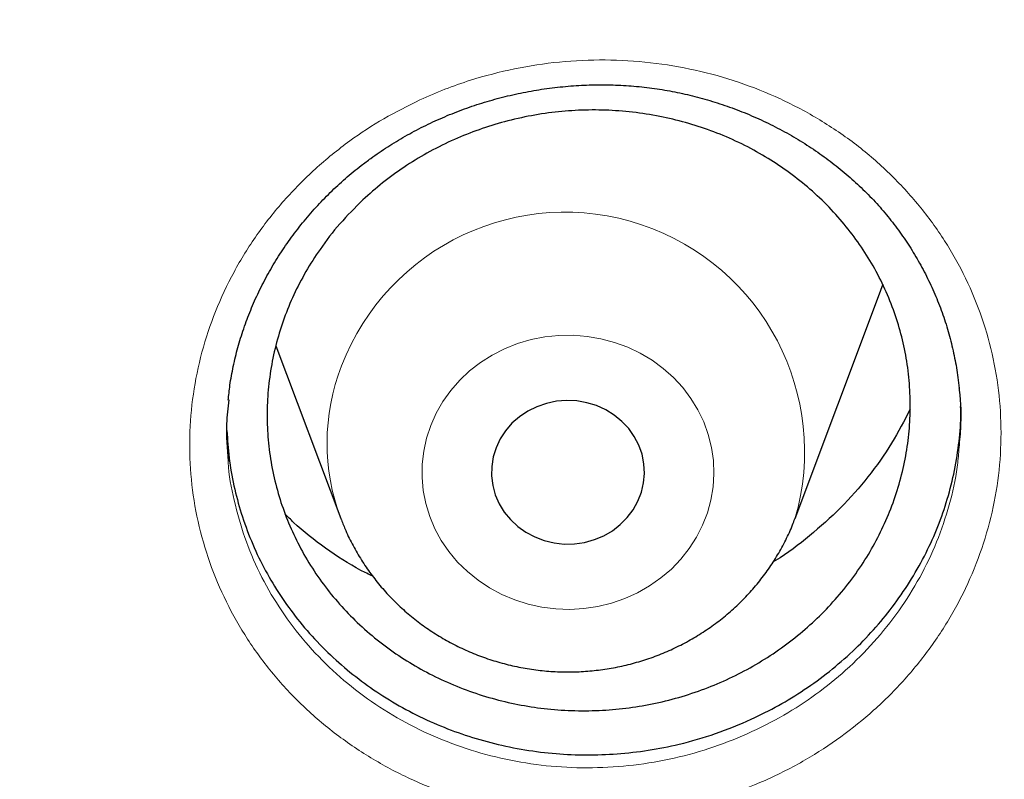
# Model space of a CAD drawing. Header units: millimetres. Extents: x 8 to 976, y 12 to 967.
# Tile 93 of 256: x 371.56 to 376.71, y 806.02 to 809.99. Entities that reach past the tile are written whole.
import ezdxf

# ---------------------------------------------------------------- set-up
doc = ezdxf.new("R2010")
doc.units = ezdxf.units.MM

msp = doc.modelspace()

# ---------------------------------------------------------------- linework, layer by layer
at = {"color": 7, "linetype": 'Continuous', "lineweight": 30}
for p, q in [((375.6128, 807.3797), (376.0599, 808.5679)), ((372.8974, 808.2814), (373.2367, 807.3797)), ((372.6412, 807.9064), (372.6409, 807.8842)), ((373.2367, 807.3797), (373.2392, 807.3731))]:
    msp.add_line(p, q, dxfattribs=at)
at = {"color": 7, "linetype": 'Continuous', "lineweight": 30, "flags": 128}
for points in [[(376.0599, 808.5679), (376.0704, 808.5968), (376.0728, 808.6036)], [(374.0489, 807.7495), (374.034, 807.7014), (374.0261, 807.6518), (374.0253, 807.6017), (374.0316, 807.5519), (374.045, 807.5034), (374.0651, 807.4569), (374.0916, 807.4134), (374.1241, 807.3736), (374.162, 807.3382), (374.2045, 807.3079), (374.251, 807.2832), (374.3006, 807.2644), (374.3524, 807.2521), (374.4054, 807.2463), (374.4589, 807.2473), (374.5117, 807.2549), (374.5629, 807.269), (374.6117, 807.2894), (374.6572, 807.3158), (374.6985, 807.3476), (374.7349, 807.3843), (374.7658, 807.4252), (374.7906, 807.4696), (374.8089, 807.5167), (374.8203, 807.5657), (374.8247, 807.6156), (374.8219, 807.6657), (374.8121, 807.715), (374.7953, 807.7625), (374.7719, 807.8076), (374.7423, 807.8494), (374.7071, 807.887), (374.6668, 807.92), (374.6222, 807.9476), (374.574, 807.9693), (374.5232, 807.9849), (374.4707, 807.994), (374.4173, 807.9964), (374.3641, 807.9921), (374.3119, 807.9812), (374.2618, 807.9639), (374.2145, 807.9405), (374.1711, 807.9113), (374.1321, 807.877), (374.0984, 807.8382), (374.0705, 807.7954), (374.0489, 807.7495)]]:
    msp.add_lwpolyline(points, dxfattribs=at)
at = {"color": 252, "linetype": 'Continuous', "lineweight": 0, "flags": 128}
msp.add_lwpolyline([(373.7071, 807.8662), (373.6853, 807.8001), (373.6703, 807.7323), (373.6624, 807.6635), (373.6616, 807.5943), (373.668, 807.5253), (373.6814, 807.4572), (373.7017, 807.3907), (373.7288, 807.3263), (373.7624, 807.2646), (373.8022, 807.2063), (373.8477, 807.1519), (373.8987, 807.1018), (373.9546, 807.0566), (374.0149, 807.0167), (374.079, 806.9824), (374.1463, 806.9541), (374.2162, 806.932), (374.2881, 806.9163), (374.3613, 806.9072), (374.435, 806.9048), (374.5086, 806.9091), (374.5815, 806.92), (374.6529, 806.9375), (374.7222, 806.9613), (374.7887, 806.9913), (374.8518, 807.0272), (374.9109, 807.0687), (374.9654, 807.1153), (375.015, 807.1666), (375.059, 807.2222), (375.0971, 807.2814), (375.1289, 807.3439), (375.1541, 807.409), (375.1725, 807.476), (375.184, 807.5444), (375.1883, 807.6135), (375.1856, 807.6827), (375.1757, 807.7513), (375.1588, 807.8187), (375.1351, 807.8842), (375.1047, 807.9473), (375.068, 808.0074), (375.0252, 808.0638), (374.9769, 808.1161), (374.9234, 808.1638), (374.8653, 808.2064), (374.803, 808.2436), (374.7372, 808.2749), (374.6685, 808.3002), (374.5975, 808.3191), (374.5249, 808.3314), (374.4514, 808.3372), (374.3776, 808.3363), (374.3043, 808.3287), (374.2321, 808.3145), (374.1616, 808.2938), (374.0937, 808.2668), (374.0288, 808.2338), (373.9676, 808.1951), (373.9107, 808.151), (373.8586, 808.102), (373.8118, 808.0485), (373.7707, 807.991), (373.7357, 807.9301), (373.7071, 807.8662)], dxfattribs=at)
at = {"color": 252, "linetype": 'Continuous', "lineweight": 0}
for centre, radius, start, end in [((374.4097, 807.7281), 1.2523, 343.7628, 158.9723), ((374.2796, 807.7732), 1.1147, 158.7344, 200.6703)]:
    msp.add_arc(centre, radius, start, end, dxfattribs=at)
for points, knots in [([(361.8798, 844.4039), (361.3833, 844.398), (360.3901, 844.3861), (358.9033, 844.2905), (357.4222, 844.138), (355.9497, 843.9234), (354.4974, 843.6502), (353.0678, 843.3198), (351.6632, 842.9342), (350.2777, 842.492), (348.9056, 841.9911), (347.5499, 841.4312), (346.2139, 840.8122), (344.9081, 840.1387), (343.6351, 839.412), (342.4049, 838.6381), (341.2188, 837.8196), (340.0785, 836.959), (338.9788, 836.053), (337.9155, 835.0976), (336.8914, 834.0936), (335.9095, 833.042), (334.9778, 831.951), (334.0982, 830.8226), (333.2772, 829.6659), (332.5153, 828.4839), (331.8128, 827.2794), (331.1664, 826.0476), (330.5737, 824.7831), (330.0371, 823.4878), (329.5589, 822.1637), (329.1431, 820.8213), (328.7907, 819.4629), (328.504, 818.0995), (328.2823, 816.7339), (328.1246, 815.3689), (328.0298, 813.9988), (327.998, 812.6177), (328.0306, 811.2284), (328.1288, 809.8334), (328.2923, 808.4439), (328.5208, 807.0624), (328.812, 805.6998), (329.1642, 804.3586), (329.5752, 803.0408), (330.0466, 801.741), (330.5805, 800.4537), (331.1773, 799.1818), (331.837, 797.9283), (332.5549, 796.7032), (333.3295, 795.5089), (334.1543, 794.3546), (335.0267, 793.2419), (335.944, 792.172), (336.9096, 791.1403), (337.928, 790.1427), (338.9982, 789.1819), (340.119, 788.2607), (341.2819, 787.3866), (342.4847, 786.5613), (343.7175, 785.7911), (344.9774, 785.0763), (346.2613, 784.4172), (347.5742, 783.8107), (348.922, 783.2547), (350.3026, 782.7512), (351.7139, 782.3025), (353.1448, 781.9125), (354.5926, 781.5819), (356.0458, 781.3129), (357.5014, 781.1049), (358.9563, 780.9569), (360.4167, 780.868), (361.8887, 780.8381), (363.3696, 780.8687), (364.8564, 780.9609), (366.3375, 781.1143), (367.81, 781.3286), (369.2623, 781.6019), (370.6919, 781.9323), (372.0965, 782.3179), (373.482, 782.7601), (374.8541, 783.261), (376.2097, 783.8209), (377.5458, 784.4399), (378.8516, 785.1134), (380.1245, 785.8401), (381.3548, 786.614), (382.5409, 787.4325), (383.6812, 788.2931), (384.7809, 789.1991), (385.8442, 790.1545), (386.8683, 791.1585), (387.8502, 792.2101), (388.7819, 793.3011), (389.6615, 794.4295), (390.4825, 795.5862), (391.2444, 796.7682), (391.9469, 797.9727), (392.5933, 799.2045), (393.186, 800.469), (393.7226, 801.7643), (394.2008, 803.0883), (394.6166, 804.4308), (394.969, 805.7892), (395.2557, 807.1526), (395.4774, 808.5182), (395.6351, 809.8832), (395.7299, 811.2533), (395.7617, 812.6344), (395.7291, 814.0237), (395.6309, 815.4187), (395.4674, 816.8082), (395.2389, 818.1897), (394.9476, 819.5522), (394.5955, 820.8935), (394.1845, 822.2113), (393.7131, 823.5111), (393.1792, 824.7984), (392.5824, 826.0703), (391.9227, 827.3238), (391.2048, 828.5489), (390.4302, 829.7432), (389.6054, 830.8975), (388.7329, 832.0102), (387.8157, 833.08), (386.85, 834.1118), (385.8317, 835.1094), (384.7615, 836.0702), (383.6407, 836.9914), (382.4778, 837.8655), (381.275, 838.6907), (380.0421, 839.461), (378.7822, 840.1758), (377.4984, 840.8349), (376.1855, 841.4414), (374.8377, 841.9974), (373.4571, 842.5009), (372.0458, 842.9496), (370.6149, 843.3396), (369.1671, 843.6702), (367.7139, 843.9391), (366.2583, 844.1474), (364.8034, 844.2945), (363.343, 844.3868), (362.3676, 844.3982), (361.8798, 844.4039)], [0, 0, 0, 0, 0.007, 0.014, 0.021, 0.028, 0.035, 0.041875, 0.04875, 0.055625, 0.0625, 0.0695, 0.0765, 0.0835, 0.0905, 0.0975, 0.104375, 0.11125, 0.118125, 0.125, 0.132, 0.139, 0.146, 0.153, 0.16, 0.166875, 0.17375, 0.180625, 0.1875, 0.1945, 0.2015, 0.2085, 0.2155, 0.2225, 0.229375, 0.23625, 0.243125, 0.25, 0.257, 0.264, 0.271, 0.278, 0.285, 0.291875, 0.29875, 0.305625, 0.3125, 0.3195, 0.3265, 0.3335, 0.3405, 0.3475, 0.354375, 0.36125, 0.368125, 0.375, 0.382, 0.389, 0.396, 0.403, 0.41, 0.416875, 0.42375, 0.430625, 0.4375, 0.4445, 0.4515, 0.4585, 0.4655, 0.4725, 0.479375, 0.48625, 0.493125, 0.5, 0.507, 0.514, 0.521, 0.528, 0.535, 0.541875, 0.54875, 0.555625, 0.5625, 0.5695, 0.5765, 0.5835, 0.5905, 0.5975, 0.604375, 0.61125, 0.618125, 0.625, 0.632, 0.639, 0.646, 0.653, 0.66, 0.666875, 0.67375, 0.680625, 0.6875, 0.6945, 0.7015, 0.7085, 0.7155, 0.7225, 0.729375, 0.73625, 0.743125, 0.75, 0.757, 0.764, 0.771, 0.778, 0.785, 0.791875, 0.79875, 0.805625, 0.8125, 0.8195, 0.8265, 0.8335, 0.8405, 0.8475, 0.854375, 0.86125, 0.868125, 0.875, 0.882, 0.889, 0.896, 0.903, 0.91, 0.916875, 0.92375, 0.930625, 0.9375, 0.9445, 0.9515, 0.9585, 0.9655, 0.9725, 0.979375, 0.98625, 0.993125, 1, 1, 1, 1]), ([(373.6509, 809.5674), (373.6941, 809.5864), (373.7805, 809.6244), (373.9447, 809.6816), (374.1446, 809.7335), (374.3806, 809.7692), (374.6191, 809.7801), (374.857, 809.7655), (375.0912, 809.7265), (375.3193, 809.6633), (375.5377, 809.5758), (375.7443, 809.466), (375.9361, 809.3352), (376.11, 809.1845), (376.2647, 809.0166), (376.398, 808.8334), (376.5077, 808.6367), (376.5931, 808.4297), (376.6532, 808.2147), (376.6863, 807.9943), (376.693, 807.7716), (376.6732, 807.5491), (376.6261, 807.3297), (376.5532, 807.1161), (376.4556, 806.9112), (376.3338, 806.7179), (376.1903, 806.5381), (376.0294, 806.3769), (375.8541, 806.2361), (375.6643, 806.1125), (375.4573, 806.0071), (375.2353, 805.9222), (375.005, 805.8605), (374.7692, 805.8238), (374.5309, 805.8116), (374.2928, 805.8242), (374.0582, 805.8621), (373.8299, 805.9243), (373.6107, 806.0098), (373.4039, 806.1184), (373.2116, 806.248), (373.0362, 806.3969), (372.8805, 806.564), (372.746, 806.7466), (372.6343, 806.9422), (372.5477, 807.1487), (372.4864, 807.3631), (372.4508, 807.5831), (372.4427, 807.8062), (372.4615, 808.0294), (372.5064, 808.2495), (372.578, 808.4636), (372.6744, 808.669), (372.7945, 808.8635), (372.9373, 809.044), (373.1001, 809.2088), (373.2758, 809.3512), (373.4595, 809.4723), (373.5871, 809.5357), (373.6509, 809.5674)], [0, 0, 0, 0, 0.010683, 0.021366, 0.039219, 0.057128, 0.074979, 0.092844, 0.110764, 0.128627, 0.146544, 0.164518, 0.182433, 0.200331, 0.218285, 0.236183, 0.254068, 0.272012, 0.289898, 0.307767, 0.325693, 0.343562, 0.361446, 0.379388, 0.397273, 0.415108, 0.433, 0.450833, 0.467711, 0.484588, 0.50244, 0.520351, 0.538204, 0.556053, 0.573957, 0.591806, 0.609688, 0.627628, 0.645511, 0.663395, 0.681336, 0.69922, 0.717121, 0.73508, 0.752979, 0.770842, 0.788762, 0.806625, 0.824546, 0.842526, 0.86045, 0.878326, 0.896259, 0.914134, 0.931967, 0.949856, 0.967689, 0.983845, 1, 1, 1, 1]), ([(372.6473, 807.6796), (372.6473, 807.6773), (372.6498, 807.6081), (372.6774, 807.4736), (372.7306, 807.2796), (372.8095, 807.0929), (372.9105, 806.9161), (373.0323, 806.7512), (373.1731, 806.6003), (373.3319, 806.4658), (373.5059, 806.3489), (373.6931, 806.2509), (373.8915, 806.1739), (374.0981, 806.118), (374.3104, 806.084), (374.5259, 806.073), (374.7415, 806.0843), (374.955, 806.1178), (375.1633, 806.1739), (375.3642, 806.2511), (375.5516, 806.3467), (375.7234, 806.4587), (375.8822, 806.5865), (376.0279, 806.7325), (376.1577, 806.8954), (376.2679, 807.0704), (376.3566, 807.2559), (376.4214, 807.4492), (376.4595, 807.6109), (376.4666, 807.7078), (376.4688, 807.7376)], [0, 0, 0, 0, 0.00128, 0.039163, 0.077167, 0.11505, 0.152999, 0.191071, 0.229022, 0.266943, 0.304985, 0.342908, 0.380824, 0.418859, 0.456774, 0.494616, 0.532579, 0.57042, 0.608269, 0.646236, 0.684082, 0.71989, 0.755699, 0.793506, 0.831438, 0.869251, 0.907164, 0.945196, 0.983109, 1, 1, 1, 1])]:
    msp.add_open_spline(points, degree=3, knots=knots, dxfattribs=at)
at = {"color": 7, "linetype": 'Continuous', "lineweight": 30}
for points, knots in [([(327.0285, 815.3102), (327.026, 815.2749), (327.0205, 815.198), (327.0129, 815.081), (327.005, 814.9545), (326.9969, 814.8211), (326.9886, 814.6748), (326.9805, 814.5161), (326.9726, 814.3459), (326.9648, 814.152), (326.9574, 813.9329), (326.9511, 813.6872), (326.9464, 813.4253), (326.944, 813.1471), (326.9442, 812.8527), (326.9475, 812.5421), (326.9543, 812.2154), (326.9644, 811.8987), (326.9771, 811.5969), (326.9912, 811.3218), (327.0069, 811.0595), (327.0236, 810.8157), (327.0406, 810.591), (327.0576, 810.3857), (327.0741, 810.2012), (327.0897, 810.0375), (327.1039, 809.8953), (327.1165, 809.7742), (327.1274, 809.6741), (327.1362, 809.594), (327.1426, 809.5375), (327.147, 809.4998), (327.1503, 809.4704), (327.1545, 809.4352), (327.1599, 809.3891), (327.1666, 809.333), (327.1764, 809.2523), (327.19, 809.143), (327.2084, 809.0007), (327.2298, 808.8404), (327.2544, 808.6641), (327.2814, 808.4787), (327.3104, 808.2879), (327.3405, 808.0974), (327.3718, 807.9075), (327.4041, 807.7184), (327.4568, 807.421), (327.5331, 807.017), (327.6343, 806.5261), (327.7393, 806.0546), (327.848, 805.598), (327.9657, 805.1345), (328.074, 804.7342), (328.1692, 804.3986), (328.2481, 804.1293), (328.3303, 803.8583), (328.4071, 803.6126), (328.475, 803.4015), (328.5301, 803.2336), (328.5776, 803.0911), (328.6154, 802.9796), (328.6441, 802.8957), (328.6648, 802.8357), (328.6835, 802.7818), (328.7039, 802.7231), (328.7296, 802.65), (328.7612, 802.5607), (328.7988, 802.4557), (328.8427, 802.3346), (328.8965, 802.1879), (328.9616, 802.0137), (329.0391, 801.8101), (329.1268, 801.5847), (329.2234, 801.3423), (329.3254, 801.0926), (329.4289, 800.8452), (329.5587, 800.5423), (329.7146, 800.1899), (329.8963, 799.7941), (330.0672, 799.4348), (330.2264, 799.1101), (330.3736, 798.8178), (330.5147, 798.5443), (330.6493, 798.2892), (330.777, 798.0524), (330.9781, 797.6865), (331.2623, 797.1873), (331.5439, 796.7181), (331.7324, 796.4137), (331.821, 796.2721), (331.9106, 796.1307), (332.001, 795.9895), (332.0923, 795.8486), (332.1825, 795.7109), (332.2647, 795.5869), (332.3344, 795.4826), (332.3894, 795.401), (332.4323, 795.3375), (332.4649, 795.2896), (332.4941, 795.2468), (332.5275, 795.198), (332.573, 795.1319), (332.6317, 795.0469), (332.7048, 794.942), (332.7912, 794.8192), (332.891, 794.6787), (332.9973, 794.5308), (333.1088, 794.3775), (333.2243, 794.2206), (333.35, 794.052), (333.4862, 793.8719), (333.6322, 793.6814), (333.8524, 793.3987), (334.1419, 793.0366), (334.4871, 792.6195), (334.8137, 792.2372), (335.1212, 791.8874), (335.42, 791.5568), (335.7095, 791.2448), (335.9874, 790.9526), (336.2532, 790.6795), (336.5066, 790.425), (336.7487, 790.1868), (336.9936, 789.9504), (337.2445, 789.7132), (337.5079, 789.4694), (337.7754, 789.2271), (338.0503, 788.9833), (338.3328, 788.7384), (338.6017, 788.5103), (338.8558, 788.2992), (339.094, 788.1048), (339.337, 787.91), (339.585, 787.7151), (339.8366, 787.521), (340.0577, 787.3536), (340.2415, 787.2165), (340.3825, 787.1126), (340.5086, 787.0205), (340.6196, 786.9402), (340.7101, 786.8752), (340.7817, 786.8241), (340.8344, 786.7867), (340.8749, 786.758), (340.9097, 786.7334), (340.9525, 786.7032), (341.013, 786.6608), (341.094, 786.6042), (341.1926, 786.5358), (341.3091, 786.4556), (341.4437, 786.3639), (341.5964, 786.2609), (341.8983, 786.0597), (342.3505, 785.7665), (342.9563, 785.3909), (343.5812, 785.0206), (344.2255, 784.6566), (344.8854, 784.3018), (345.5605, 783.957), (346.2495, 783.6233), (346.9505, 783.3023), (347.6927, 782.9816), (348.4703, 782.6667), (349.2822, 782.3607), (350.0899, 782.0782), (350.8925, 781.8185), (351.6845, 781.5821), (352.4653, 781.3679), (353.2355, 781.1745), (354.0031, 780.999), (354.8067, 780.8332), (355.6493, 780.6791), (356.531, 780.5396), (357.4162, 780.4212), (358.3043, 780.3241), (359.1947, 780.2484), (360.0869, 780.1941), (360.9802, 780.1614), (361.8742, 780.1504), (362.7682, 780.1611), (363.6615, 780.1936), (364.5537, 780.2476), (365.4442, 780.323), (366.3323, 780.4199), (367.2185, 780.5381), (368.1034, 780.6778), (368.9567, 780.8338), (369.7785, 781.0036), (370.5686, 781.185), (371.3569, 781.3842), (372.1429, 781.6015), (372.9215, 781.8356), (373.6942, 782.0868), (374.4647, 782.3564), (375.2411, 782.6481), (375.9706, 782.942), (376.6525, 783.2337), (377.2862, 783.5193), (377.923, 783.8215), (378.459, 784.0889), (378.8949, 784.3148), (379.231, 784.4936), (379.5675, 784.6772), (379.9041, 784.8656), (380.2364, 785.0563), (380.5578, 785.2454), (380.8618, 785.4285), (381.1467, 785.6039), (381.4127, 785.771), (381.66, 785.9294), (381.889, 786.0787), (382.0794, 786.2048), (382.2349, 786.3091), (382.3589, 786.3931), (382.4749, 786.4724), (382.5831, 786.5469), (382.6826, 786.616), (382.7701, 786.6772), (382.8394, 786.7259), (382.8913, 786.7626), (382.9356, 786.794), (382.9854, 786.8294), (383.0467, 786.8732), (383.1182, 786.9245), (383.2151, 786.9944), (383.3391, 787.0847), (383.4933, 787.198), (383.6678, 787.328), (383.8633, 787.4755), (384.08, 787.6417), (384.3138, 787.824), (384.5643, 788.023), (384.8148, 788.2259), (385.0633, 788.4312), (385.3051, 788.6346), (385.5491, 788.8439), (385.7905, 789.055), (386.0274, 789.2659), (386.3622, 789.5699), (386.7871, 789.9678), (387.2824, 790.4518), (387.7453, 790.9227), (388.1775, 791.3796), (388.5899, 791.8319), (388.9829, 792.279), (389.358, 792.7211), (389.7186, 793.1612), (390.112, 793.6584), (390.5372, 794.2184), (390.9897, 794.8442), (391.4266, 795.4794), (391.8267, 796.0911), (392.1924, 796.6779), (392.528, 797.2411), (392.8556, 797.8173), (393.1765, 798.4099), (393.4903, 799.0197), (393.7375, 799.5271), (393.9241, 799.9259), (394.0539, 800.2107), (394.1817, 800.4988), (394.3076, 800.7904), (394.4305, 801.0831), (394.5448, 801.3633), (394.6476, 801.6221), (394.737, 801.8528), (394.8158, 802.0607), (394.8844, 802.2455), (394.9364, 802.3881), (394.9744, 802.4936), (395.0007, 802.5672), (395.0242, 802.6333), (395.0449, 802.6923), (395.0632, 802.7445), (395.0801, 802.7929), (395.098, 802.8447), (395.1202, 802.909), (395.1484, 802.9915), (395.1827, 803.0931), (395.2228, 803.2131), (395.2683, 803.3514), (395.3191, 803.5081), (395.4224, 803.8334), (395.569, 804.3175), (395.7463, 804.9512), (395.8933, 805.5217), (396.015, 806.0309), (396.1162, 806.4844), (396.2106, 806.9383), (396.2808, 807.3028), (396.3306, 807.5767), (396.3625, 807.7585), (396.3935, 807.9411), (396.4235, 808.1243), (396.4524, 808.3082), (396.4802, 808.4921), (396.5062, 808.6708), (396.5297, 808.8395), (396.5502, 808.9922), (396.5677, 809.1277), (396.5823, 809.2439), (396.5941, 809.3408), (396.6028, 809.4143), (396.6088, 809.4656), (396.6132, 809.5039), (396.6178, 809.544), (396.6236, 809.5957), (396.6309, 809.6609), (396.6407, 809.751), (396.6532, 809.8699), (396.6684, 810.021), (396.6852, 810.1964), (396.703, 810.3963), (396.7199, 810.6021), (396.7357, 810.8107), (396.7501, 811.0192), (396.7639, 811.2427), (396.7768, 811.479), (396.7903, 811.7692), (396.8023, 812.1019), (396.8111, 812.4677), (396.8154, 812.8138), (396.8158, 813.1402), (396.813, 813.4468), (396.8077, 813.7337), (396.8005, 813.9908), (396.7923, 814.2196), (396.7837, 814.4219), (396.7746, 814.6089), (396.7652, 814.7806), (396.7559, 814.9351), (396.7471, 815.0748), (396.7392, 815.198), (396.7337, 815.2749), (396.7312, 815.3102)], [0, 0, 0, 0, 0.0009265, 0.0020153, 0.0031174, 0.0043621, 0.0057274, 0.0072008, 0.0087824, 0.0104719, 0.012602, 0.0148824, 0.0173128, 0.0198934, 0.0226243, 0.0255053, 0.0285362, 0.0317174, 0.0343222, 0.0369399, 0.0393797, 0.0416333, 0.0437365, 0.0456467, 0.0473639, 0.0488881, 0.0502193, 0.0513387, 0.052272, 0.053019, 0.0535799, 0.0538504, 0.0540754, 0.0544002, 0.0548373, 0.0553629, 0.0559711, 0.0570941, 0.0584214, 0.059953, 0.0615834, 0.0633624, 0.0651515, 0.0669351, 0.0687133, 0.0704859, 0.0722532, 0.077085, 0.0818755, 0.0861274, 0.0904466, 0.094855, 0.0993527, 0.1019104, 0.1044962, 0.1071098, 0.1097355, 0.1116079, 0.113235, 0.1146171, 0.1157541, 0.1164872, 0.1170635, 0.1175078, 0.1180599, 0.1187797, 0.1196483, 0.1206749, 0.1218595, 0.1232023, 0.1249869, 0.126991, 0.1292143, 0.131657, 0.1341868, 0.1366497, 0.1390459, 0.1432653, 0.1472597, 0.1510293, 0.1542052, 0.1572019, 0.1600193, 0.1626578, 0.165117, 0.1674012, 0.1741097, 0.1808608, 0.1823823, 0.183906, 0.1854317, 0.1869596, 0.1884897, 0.190022, 0.191458, 0.1925529, 0.1934491, 0.1941466, 0.1946454, 0.1950304, 0.1955623, 0.1962602, 0.1972212, 0.1983844, 0.1997499, 0.2013177, 0.2030878, 0.2047173, 0.2064873, 0.2083976, 0.2104486, 0.2126399, 0.2149324, 0.2202022, 0.225249, 0.2296435, 0.2338538, 0.2378798, 0.2417217, 0.2453793, 0.2487924, 0.2520279, 0.2550857, 0.2579661, 0.2612152, 0.2644013, 0.2676431, 0.270941, 0.2742946, 0.2777042, 0.2804224, 0.2831752, 0.2859624, 0.2887842, 0.2916405, 0.2944835, 0.2962188, 0.2977831, 0.2991766, 0.3003994, 0.3014513, 0.302158, 0.3027561, 0.3031811, 0.3034857, 0.3038939, 0.3045841, 0.3054644, 0.3065349, 0.3077957, 0.3092466, 0.3108877, 0.3127189, 0.3189409, 0.3252774, 0.3317279, 0.3382924, 0.3449709, 0.3516409, 0.358421, 0.3652789, 0.3720702, 0.3798228, 0.3874625, 0.3949893, 0.4024031, 0.4097041, 0.4167651, 0.4237174, 0.4305937, 0.4374673, 0.445278, 0.4530885, 0.4608989, 0.4687091, 0.4765191, 0.484329, 0.492139, 0.4999491, 0.5077592, 0.5155692, 0.5233791, 0.5311891, 0.5389993, 0.5468107, 0.5546458, 0.5625139, 0.5695915, 0.5766955, 0.5838259, 0.5909825, 0.5981656, 0.6052461, 0.6124054, 0.619708, 0.6271539, 0.6332004, 0.6393382, 0.6455674, 0.6518881, 0.6552355, 0.6586079, 0.6620055, 0.6654281, 0.6688726, 0.6722061, 0.6753597, 0.6783332, 0.6811266, 0.6837399, 0.6861731, 0.6884262, 0.6898422, 0.6911765, 0.692429, 0.6935999, 0.6946891, 0.6956708, 0.6964567, 0.6969554, 0.6973713, 0.69791, 0.6985897, 0.699389, 0.7002639, 0.7017888, 0.7034971, 0.7053888, 0.7076192, 0.71006, 0.7127115, 0.7155736, 0.7186462, 0.7213676, 0.7242342, 0.7271406, 0.7300172, 0.732864, 0.7356811, 0.7422038, 0.7485608, 0.7543803, 0.7600537, 0.7655814, 0.770963, 0.7761988, 0.7813169, 0.7864235, 0.7934424, 0.8004583, 0.8074712, 0.814481, 0.8204264, 0.8263792, 0.8324266, 0.83859, 0.8448692, 0.8512645, 0.8541151, 0.8569883, 0.859884, 0.8628021, 0.8657425, 0.868642, 0.8711514, 0.8734293, 0.8754757, 0.8772902, 0.8788731, 0.8796676, 0.8803876, 0.8810332, 0.8816046, 0.8821122, 0.8825623, 0.8830175, 0.883627, 0.884438, 0.8854254, 0.8865894, 0.8879297, 0.8894465, 0.891139, 0.8973602, 0.9034228, 0.9093267, 0.9136504, 0.9179034, 0.9221769, 0.9264834, 0.9281842, 0.9298902, 0.9316011, 0.9333171, 0.9350383, 0.9367645, 0.9384775, 0.9400471, 0.9414914, 0.9427553, 0.9438392, 0.9447429, 0.9454653, 0.9458958, 0.9461788, 0.9465358, 0.9470179, 0.9476253, 0.9483578, 0.9495394, 0.9509471, 0.9525809, 0.9544408, 0.9565268, 0.9583244, 0.9602615, 0.9623382, 0.9645545, 0.9668446, 0.9704216, 0.9738153, 0.977026, 0.9800537, 0.9828983, 0.9855597, 0.988038, 0.9900562, 0.9919342, 0.993672, 0.9952697, 0.9967184, 0.9979847, 0.9990735, 1, 1, 1, 1]), ([(329.5316, 809.7522), (329.5452, 809.6246), (329.5738, 809.3549), (329.6254, 808.9439), (329.6845, 808.5193), (329.7502, 808.0955), (329.8221, 807.6725), (329.9004, 807.2506), (329.9849, 806.8298), (330.0758, 806.4101), (330.1729, 805.9916), (330.2763, 805.5745), (330.3859, 805.1588), (330.5017, 804.7445), (330.6237, 804.3318), (330.7519, 803.9208), (330.8862, 803.5115), (331.0266, 803.104), (331.173, 802.6984), (331.3256, 802.2947), (331.4841, 801.8931), (331.6487, 801.4937), (331.8192, 801.0964), (331.9956, 800.7015), (332.178, 800.3089), (332.3661, 799.9187), (332.5601, 799.5311), (332.7599, 799.146), (332.9654, 798.7636), (333.1767, 798.384), (333.3935, 798.0072), (333.616, 797.6332), (333.8441, 797.2623), (334.0777, 796.8944), (334.3168, 796.5296), (334.5613, 796.1679), (334.8112, 795.8096), (335.0664, 795.4545), (335.3269, 795.1029), (335.5927, 794.7547), (335.8636, 794.4101), (336.1397, 794.0691), (336.4208, 793.7317), (336.707, 793.3981), (336.9981, 793.0683), (337.2941, 792.7423), (337.595, 792.4203), (337.9006, 792.1023), (338.211, 791.7883), (338.5261, 791.4785), (338.8458, 791.1728), (339.17, 790.8714), (339.4986, 790.5743), (339.8317, 790.2816), (340.1692, 789.9932), (340.5109, 789.7093), (340.8568, 789.43), (341.2069, 789.1553), (341.5611, 788.8852), (341.9192, 788.6198), (342.2813, 788.3591), (342.6473, 788.1032), (343.017, 787.8522), (343.3905, 787.6061), (343.7676, 787.3649), (344.1483, 787.1287), (344.5325, 786.8976), (344.9201, 786.6715), (345.3111, 786.4506), (345.7053, 786.2348), (346.1027, 786.0243), (346.5032, 785.819), (346.9068, 785.619), (347.3133, 785.4244), (347.7227, 785.2351), (348.1348, 785.0512), (348.5497, 784.8728), (348.9672, 784.6999), (349.3873, 784.5325), (349.8098, 784.3706), (350.2347, 784.2143), (350.6619, 784.0637), (351.0913, 783.9187), (351.5228, 783.7794), (351.9564, 783.6457), (352.3919, 783.5178), (352.8293, 783.3957), (353.2685, 783.2793), (353.7094, 783.1687), (354.1519, 783.0639), (354.5959, 782.965), (355.0414, 782.872), (355.4882, 782.7847), (355.9362, 782.7035), (356.3855, 782.6281), (356.8358, 782.5587), (357.2871, 782.4952), (357.7393, 782.4376), (358.1923, 782.386), (358.6461, 782.3404), (359.1005, 782.3008), (359.5555, 782.2672), (360.0109, 782.2395), (360.4666, 782.2179), (360.9227, 782.2023), (361.3789, 782.1927), (361.8353, 782.1891), (362.2916, 782.1915), (362.7479, 782.1999), (363.204, 782.2144), (363.6599, 782.2348), (364.1153, 782.2613), (364.5704, 782.2938), (365.0249, 782.3322), (365.4788, 782.3767), (365.932, 782.4271), (366.3844, 782.4835), (366.8359, 782.5458), (367.2864, 782.6141), (367.7359, 782.6883), (368.1842, 782.7684), (368.6312, 782.8545), (369.0769, 782.9464), (369.5213, 783.0441), (369.9641, 783.1478), (370.4053, 783.2572), (370.8448, 783.3725), (371.2826, 783.4935), (371.7185, 783.6203), (372.1524, 783.7528), (372.5844, 783.8911), (373.0142, 784.035), (373.4418, 784.1845), (373.8672, 784.3397), (374.2902, 784.5005), (374.7107, 784.6668), (375.1288, 784.8387), (375.5442, 785.016), (375.9569, 785.1988), (376.3668, 785.387), (376.7739, 785.5806), (377.178, 785.7796), (377.5792, 785.9838), (377.9772, 786.1934), (378.372, 786.4081), (378.7636, 786.628), (379.1519, 786.8531), (379.5368, 787.0833), (379.9182, 787.3185), (380.296, 787.5587), (380.6702, 787.8039), (381.0407, 788.054), (381.4074, 788.3089), (381.7703, 788.5686), (382.1292, 788.8331), (382.4842, 789.1023), (382.835, 789.3762), (383.1818, 789.6546), (383.5244, 789.9376), (383.8626, 790.2251), (384.1966, 790.517), (384.5261, 790.8133), (384.8512, 791.1139), (385.1718, 791.4187), (385.4878, 791.7278), (385.7991, 792.0409), (386.1057, 792.3582), (386.4075, 792.6795), (386.7045, 793.0047), (386.9966, 793.3337), (387.2837, 793.6666), (387.5658, 794.0033), (387.8429, 794.3436), (388.1148, 794.6876), (388.3816, 795.035), (388.6431, 795.386), (388.8994, 795.7404), (389.1503, 796.0981), (389.3959, 796.4591), (389.636, 796.8233), (389.8707, 797.1907), (390.0999, 797.5611), (390.3234, 797.9344), (390.5414, 798.3107), (390.7537, 798.6898), (390.9604, 799.0717), (391.1613, 799.4562), (391.3564, 799.8434), (391.5457, 800.2331), (391.7292, 800.6252), (391.9068, 801.0197), (392.0784, 801.4166), (392.2441, 801.8156), (392.4039, 802.2168), (392.5576, 802.6201), (392.7052, 803.0253), (392.8468, 803.4325), (392.9823, 803.8414), (393.1117, 804.2521), (393.2349, 804.6645), (393.3519, 805.0785), (393.4627, 805.4939), (393.5673, 805.9108), (393.6656, 806.329), (393.7577, 806.7485), (393.8434, 807.1691), (393.9229, 807.5909), (393.9961, 808.0136), (394.0629, 808.4372), (394.1235, 808.8617), (394.1773, 809.287), (394.2142, 809.6058), (394.2311, 809.7831), (394.2345, 809.8181)], [0, 0, 0, 0, 0.004275, 0.009032, 0.013789, 0.018546, 0.023303, 0.02806, 0.032817, 0.037574, 0.042332, 0.047089, 0.051846, 0.056603, 0.06136, 0.066118, 0.070875, 0.075632, 0.08039, 0.085147, 0.089905, 0.094662, 0.099419, 0.104177, 0.108935, 0.113692, 0.11845, 0.123207, 0.127965, 0.132723, 0.137481, 0.142239, 0.146996, 0.151754, 0.156512, 0.16127, 0.166028, 0.170786, 0.175545, 0.180303, 0.185061, 0.189819, 0.194577, 0.199336, 0.204094, 0.208852, 0.213611, 0.218369, 0.223128, 0.227886, 0.232645, 0.237404, 0.242162, 0.246921, 0.25168, 0.256438, 0.261197, 0.265956, 0.270715, 0.275474, 0.280233, 0.284992, 0.289751, 0.29451, 0.299269, 0.304028, 0.308787, 0.313546, 0.318305, 0.323065, 0.327824, 0.332583, 0.337342, 0.342102, 0.346861, 0.35162, 0.35638, 0.361139, 0.365899, 0.370658, 0.375418, 0.380177, 0.384937, 0.389696, 0.394456, 0.399215, 0.403975, 0.408734, 0.413494, 0.418253, 0.423013, 0.427773, 0.432532, 0.437292, 0.442052, 0.446811, 0.451571, 0.456331, 0.46109, 0.46585, 0.47061, 0.475369, 0.480129, 0.484889, 0.489649, 0.494408, 0.499168, 0.503928, 0.508687, 0.513447, 0.518207, 0.522967, 0.527726, 0.532486, 0.537246, 0.542005, 0.546765, 0.551525, 0.556285, 0.561044, 0.565804, 0.570564, 0.575323, 0.580083, 0.584843, 0.589602, 0.594362, 0.599121, 0.603881, 0.608641, 0.6134, 0.61816, 0.622919, 0.627679, 0.632438, 0.637198, 0.641957, 0.646717, 0.651476, 0.656236, 0.660995, 0.665754, 0.670514, 0.675273, 0.680032, 0.684792, 0.689551, 0.69431, 0.699069, 0.703829, 0.708588, 0.713347, 0.718106, 0.722865, 0.727624, 0.732383, 0.737142, 0.741901, 0.74666, 0.751419, 0.756177, 0.760936, 0.765695, 0.770454, 0.775212, 0.779971, 0.78473, 0.789488, 0.794247, 0.799005, 0.803764, 0.808522, 0.813281, 0.818039, 0.822797, 0.827555, 0.832314, 0.837072, 0.84183, 0.846588, 0.851346, 0.856104, 0.860862, 0.86562, 0.870378, 0.875136, 0.879893, 0.884651, 0.889409, 0.894167, 0.898924, 0.903682, 0.90844, 0.913197, 0.917954, 0.922712, 0.927469, 0.932227, 0.936984, 0.941741, 0.946499, 0.951256, 0.956013, 0.960771, 0.965528, 0.970285, 0.975042, 0.979799, 0.984556, 0.989314, 0.994071, 0.998828, 1, 1, 1, 1]), ([(373.3938, 809.2618), (373.4084, 809.2721), (373.4518, 809.303), (373.527, 809.3511), (373.6207, 809.4043), (373.718, 809.4527), (373.8186, 809.4962), (373.9221, 809.5346), (374.0281, 809.5676), (374.1361, 809.5951), (374.2456, 809.6169), (374.3561, 809.6328), (374.467, 809.6429), (374.5777, 809.647), (374.6878, 809.6452), (374.7967, 809.6375), (374.9042, 809.6239), (375.0103, 809.6045), (375.1153, 809.5792), (375.2194, 809.5482), (375.3222, 809.5114), (375.4232, 809.469), (375.5217, 809.4211), (375.6172, 809.368), (375.7091, 809.31), (375.797, 809.2473), (375.8803, 809.1805), (375.9585, 809.1097), (376.0315, 809.0355), (376.0989, 808.9579), (376.1611, 808.8768), (376.2184, 808.792), (376.2706, 808.7035), (376.3176, 808.6116), (376.3591, 808.5167), (376.3948, 808.4193), (376.4245, 808.3197), (376.4478, 808.2185), (376.4631, 808.1319), (376.4682, 808.0788), (376.47, 808.0602)], [0, 0, 0, 0, 0.013304, 0.039736, 0.066281, 0.092997, 0.119868, 0.146872, 0.173977, 0.201148, 0.228346, 0.255512, 0.282606, 0.309589, 0.336427, 0.363094, 0.389558, 0.415882, 0.442425, 0.469243, 0.496297, 0.523538, 0.550905, 0.578337, 0.605761, 0.6331, 0.660295, 0.687299, 0.714067, 0.740581, 0.767014, 0.793705, 0.820632, 0.847763, 0.875061, 0.90249, 0.930002, 0.957549, 0.985072, 1, 1, 1, 1]), ([(373.3521, 809.0443), (373.3861, 809.0746), (373.454, 809.1352), (373.5666, 809.2167), (373.6866, 809.2904), (373.8128, 809.3542), (373.943, 809.4074), (374.0772, 809.4505), (374.216, 809.4833), (374.3571, 809.5048), (374.4981, 809.5152), (374.6393, 809.5146), (374.7812, 809.5027), (374.9213, 809.4796), (375.0572, 809.4458), (375.1896, 809.4016), (375.3185, 809.3465), (375.4418, 809.2813), (375.5574, 809.2072), (375.6659, 809.1243), (375.7673, 809.0321), (375.8598, 808.9321), (375.942, 808.826), (376.0144, 808.7138), (376.0769, 808.595), (376.1282, 808.4715), (376.1677, 808.3455), (376.1959, 808.2167), (376.2123, 808.0847), (376.2167, 807.9516), (376.209, 807.8198), (376.1897, 807.6889), (376.1584, 807.5586), (376.1153, 807.431), (376.0614, 807.3084), (375.9969, 807.1901), (375.9213, 807.0761), (375.8356, 806.9684), (375.7416, 806.8687), (375.6391, 806.7764), (375.5278, 806.6916), (375.4093, 806.6158), (375.2856, 806.5502), (375.1568, 806.4943), (375.0222, 806.4482), (374.8841, 806.4129), (374.7448, 806.3889), (374.6041, 806.3756), (374.4614, 806.3735), (374.3193, 806.3827), (374.1801, 806.4028), (374.0432, 806.4338), (373.9086, 806.4758), (373.7785, 806.5285), (373.655, 806.5907), (373.5376, 806.6624), (373.4261, 806.7439), (373.3227, 806.8341), (373.2289, 806.9313), (373.1441, 807.0356), (373.0685, 807.1474), (373.0035, 807.265), (372.95, 807.3863), (372.9074, 807.5114), (372.8762, 807.6409), (372.8568, 807.7725), (372.8496, 807.9041), (372.8541, 808.036), (372.8707, 808.1684), (372.8992, 808.2993), (372.9391, 808.4264), (372.9901, 808.5501), (373.0525, 808.6707), (373.1321, 808.7956), (373.2298, 808.9227), (373.3112, 809.0036), (373.3521, 809.0443)], [0, 0, 0, 0, 0.01323, 0.026461, 0.040075, 0.053689, 0.066919, 0.080149, 0.093763, 0.107377, 0.12061, 0.133843, 0.147461, 0.161079, 0.174315, 0.187552, 0.201173, 0.214794, 0.228031, 0.241269, 0.254891, 0.268513, 0.281749, 0.294985, 0.308605, 0.322226, 0.335458, 0.34869, 0.362306, 0.375923, 0.389151, 0.40238, 0.415993, 0.429604, 0.44283, 0.456056, 0.469666, 0.483276, 0.496502, 0.509726, 0.523336, 0.536946, 0.550174, 0.563402, 0.577014, 0.590626, 0.603858, 0.61709, 0.630706, 0.644323, 0.657558, 0.670794, 0.684415, 0.698034, 0.711272, 0.72451, 0.738132, 0.751754, 0.76499, 0.778227, 0.791848, 0.805469, 0.818703, 0.831937, 0.845554, 0.859173, 0.872401, 0.885632, 0.899245, 0.912858, 0.926086, 0.939311, 0.952921, 0.966531, 0.983174, 1, 1, 1, 1]), ([(372.6482, 807.9973), (372.6509, 808.0234), (372.6569, 808.0828), (372.674, 808.175), (372.6978, 808.2739), (372.7282, 808.3721), (372.7648, 808.4693), (372.8075, 808.5651), (372.8562, 808.659), (372.9107, 808.7505), (372.9707, 808.8391), (373.0359, 808.9244), (373.1061, 809.006), (373.1809, 809.0835), (373.26, 809.1565), (373.3314, 809.2156), (373.3771, 809.2494), (373.3938, 809.2618)], [0, 0, 0, 0, 0.05376, 0.121918, 0.190695, 0.25996, 0.329663, 0.399714, 0.470022, 0.540481, 0.610972, 0.681356, 0.751528, 0.821405, 0.890909, 0.959994, 1, 1, 1, 1]), ([(376.4688, 807.7376), (376.4726, 807.7747), (376.4834, 807.8787), (376.4823, 807.9881), (376.4714, 808.0587), (376.4708, 808.0629)], [0, 0, 0, 0, 0.341962, 0.960921, 1, 1, 1, 1]), ([(372.6506, 807.9995), (372.6461, 807.9577), (372.6346, 807.8511), (372.6425, 807.7444), (372.6473, 807.6796)], [0, 0, 0, 0, 0.391953, 1, 1, 1, 1]), ([(375.3835, 806.3302), (375.4313, 806.3535), (375.5268, 806.4), (375.6631, 806.4843), (375.7932, 806.5791), (375.9142, 806.6837), (376.0241, 806.7963), (376.1235, 806.9168), (376.2126, 807.0457), (376.2899, 807.1809), (376.3541, 807.3201), (376.4056, 807.4635), (376.4446, 807.6117), (376.4691, 807.7621), (376.4801, 807.8803), (376.4786, 807.9474), (376.4782, 807.965)], [0, 0, 0, 0, 0.074176, 0.148358, 0.224704, 0.301051, 0.37496, 0.448877, 0.52495, 0.601027, 0.674768, 0.748508, 0.824406, 0.900295, 0.973876, 1, 1, 1, 1]), ([(376.2146, 807.9509), (376.1837, 807.8911), (376.1201, 807.7682), (375.9967, 807.5959), (375.8537, 807.4327), (375.6901, 807.2877), (375.5701, 807.1941), (375.5017, 807.155), (375.4975, 807.1526)], [0, 0, 0, 0, 0.189088, 0.38884, 0.587961, 0.787068, 0.986809, 1, 1, 1, 1]), ([(372.6414, 807.8388), (372.6443, 807.7915), (372.6503, 807.6947), (372.6764, 807.5502), (372.7148, 807.4047), (372.767, 807.2617), (372.8321, 807.1234), (372.9091, 806.9921), (372.9976, 806.8672), (373.0982, 806.7489), (373.2093, 806.6391), (373.329, 806.5398), (373.4571, 806.4502), (373.5943, 806.3704), (373.7386, 806.3019), (373.8873, 806.2456), (374.0408, 806.2011), (374.1994, 806.1686), (374.3607, 806.1489), (374.5218, 806.1422), (374.6831, 806.1479), (374.8451, 806.1664), (375.0179, 806.2005), (375.1994, 806.2522), (375.3219, 806.3041), (375.3835, 806.3302)], [0, 0, 0, 0, 0.040181, 0.082218, 0.124259, 0.167503, 0.210749, 0.252895, 0.295042, 0.338416, 0.381793, 0.42388, 0.465966, 0.509273, 0.552579, 0.594696, 0.636811, 0.680152, 0.723492, 0.76558, 0.807668, 0.850977, 0.894286, 0.946856, 1, 1, 1, 1]), ([(373.4036, 807.0782), (373.3828, 807.088), (373.2957, 807.1292), (373.1567, 807.2232), (373.0242, 807.3224), (372.9605, 807.3885), (372.9462, 807.4034)], [0, 0, 0, 0, 0.12079, 0.505241, 0.888475, 1, 1, 1, 1]), ([(373.2399, 807.3731), (373.2473, 807.354), (373.2651, 807.3078), (373.3002, 807.2373), (373.3439, 807.1617), (373.3934, 807.0894), (373.448, 807.0206), (373.5076, 806.9557), (373.5719, 806.895), (373.6405, 806.8389), (373.7132, 806.7876), (373.7895, 806.7413), (373.8691, 806.7004), (373.9516, 806.6651), (374.0366, 806.6355), (374.1236, 806.6117), (374.2121, 806.5941), (374.3019, 806.5825), (374.3923, 806.5772), (374.4829, 806.578), (374.5733, 806.5852), (374.6629, 806.5985), (374.7514, 806.618), (374.8382, 806.6436), (374.9229, 806.6751), (375.005, 806.7124), (375.0842, 806.7552), (375.1599, 806.8034), (375.2319, 806.8567), (375.2997, 806.9149), (375.3629, 806.9775), (375.4213, 807.0443), (375.4745, 807.115), (375.5224, 807.1891), (375.5642, 807.2664), (375.594, 807.3295), (375.6076, 807.3675), (375.6114, 807.3781)], [0, 0, 0, 0, 0.020455, 0.049397, 0.078374, 0.107386, 0.136438, 0.165536, 0.194681, 0.223877, 0.253118, 0.282407, 0.311742, 0.34112, 0.370537, 0.39999, 0.429475, 0.458987, 0.488521, 0.518073, 0.547638, 0.577209, 0.606779, 0.636345, 0.665899, 0.695438, 0.724952, 0.754439, 0.783894, 0.813307, 0.842681, 0.872004, 0.901279, 0.930503, 0.959677, 0.988796, 1, 1, 1, 1])]:
    msp.add_open_spline(points, degree=3, knots=knots, dxfattribs=at)

doc.saveas('drawing.dxf')
